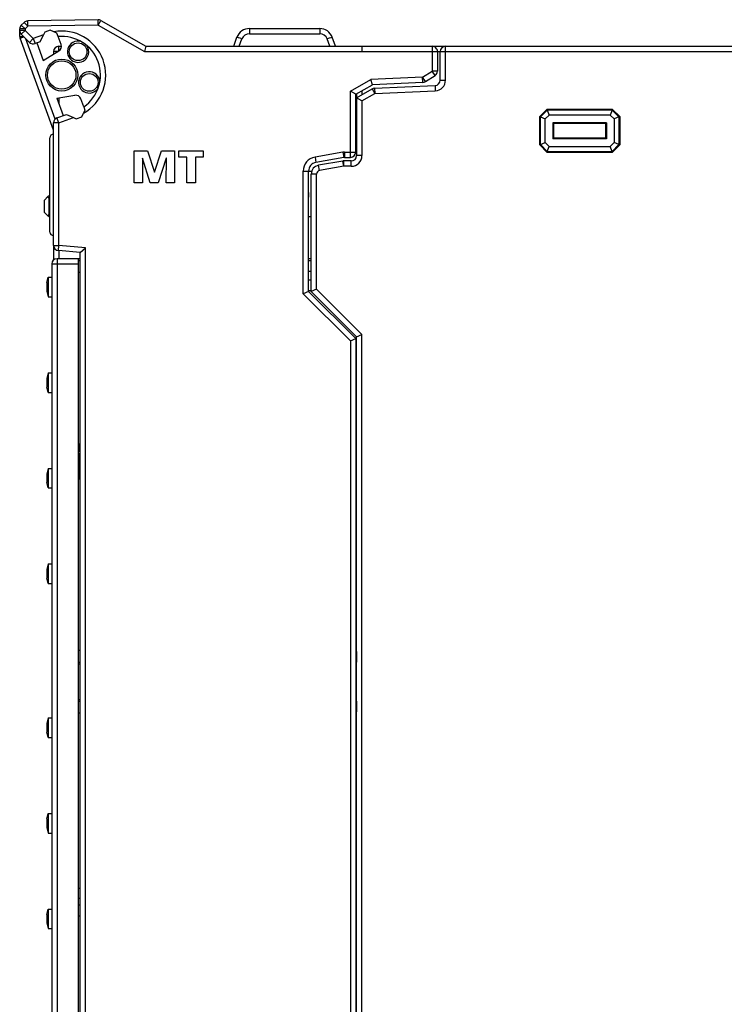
# Model space of a CAD drawing. Extents: x 0 to 241, y 0 to 171.
# Tile 24 of 27: x 120 to 159, y 80 to 135. Entities that reach past the tile are written whole.
import ezdxf

# ---------------------------------------------------------------- set-up
doc = ezdxf.new("R2010")
doc.units = 0
doc.header["$LTSCALE"] = 13.2748
doc.header["$MEASUREMENT"] = 0
doc.layers.get('0').update_dxf_attribs({"linetype": 'CONTINUOUS'})

msp = doc.modelspace()

# ---------------------------------------------------------------- linework, layer by layer
at = {"color": 7, "linetype": 'CONTINUOUS'}
for p, q in [((123.9209, 135.3575), (119.9525, 135.2883)), ((119.9576, 134.9882), (119.9525, 135.2883)), ((123.9261, 135.0574), (123.9209, 135.3575)), ((123.9261, 135.0574), (124.0763, 135.3172)), ((124.0763, 135.3172), (126.6023, 133.8589)), ((119.5039, 134.4118), (119.5039, 134.8349)), ((119.8043, 134.8349), (119.5039, 134.8349)), ((119.8043, 134.7522), (119.5039, 134.7522)), ((119.7458, 135.2004), (119.5921, 135.0468)), ((119.8043, 134.8349), (119.5921, 135.0468)), ((119.8043, 134.7522), (119.5921, 134.5403)), ((119.9576, 134.9882), (119.7458, 135.2004)), ((119.9576, 134.9882), (119.8043, 134.8349)), ((119.8043, 134.8349), (119.8043, 134.7522)), ((120.2636, 134.293), (119.8043, 134.7522)), ((123.9261, 135.0574), (119.9576, 134.9882)), ((120.9106, 134.6613), (120.8358, 134.5014)), ((121.2161, 134.7725), (120.9106, 134.6613)), ((121.4198, 134.6775), (121.2161, 134.7725)), ((121.6006, 134.593), (121.4198, 134.6775)), ((123.9261, 135.0574), (126.5217, 133.5588)), ((132.4294, 134.859), (132.4294, 134.5696)), ((132.4294, 134.859), (136.3793, 134.859)), ((136.3793, 134.859), (136.3793, 134.5696)), ((119.5039, 134.4118), (119.7203, 134.4118)), ((119.5222, 134.3091), (119.743, 134.3894)), ((121.4042, 129.1387), (119.5222, 134.3091)), ((120.0517, 134.0808), (119.5921, 134.5403)), ((121.4952, 129.765), (119.8519, 134.2802)), ((120.2636, 134.293), (120.0517, 134.0808)), ((120.8358, 134.5014), (120.2636, 134.293)), ((120.2636, 134.293), (120.3662, 134.0108)), ((120.6567, 134.1166), (120.3662, 134.0108)), ((120.6567, 134.1169), (120.8358, 134.5014)), ((121.6675, 134.4098), (121.6006, 134.593)), ((121.8328, 133.955), (121.6675, 134.4094)), ((131.5405, 133.8589), (131.7245, 134.3657)), ((131.8558, 133.8589), (132.0067, 134.2733)), ((132.4294, 134.5696), (136.3793, 134.5696)), ((136.9529, 133.8589), (136.802, 134.2733)), ((137.2685, 133.8589), (137.0838, 134.3657)), ((120.4686, 134.048), (120.8275, 133.0613)), ((120.8275, 133.0613), (121.7067, 133.596)), ((121.4042, 133.5588), (121.4042, 133.4121)), ((121.6454, 133.5588), (121.4042, 133.5588)), ((121.704, 133.5946), (121.704, 133.8589)), ((121.704, 133.8589), (121.8508, 133.8589)), ((126.6023, 133.8585), (126.5217, 133.5588)), ((126.5217, 133.5588), (183.1051, 133.5588)), ((126.6023, 133.8589), (142.7042, 133.8589)), ((142.7042, 133.8589), (142.7042, 132.4687)), ((142.7052, 133.8589), (183.1051, 133.8589)), ((143.0046, 133.5588), (143.0046, 132.4687)), ((143.1545, 131.9513), (143.1545, 133.5588)), ((143.4546, 131.9513), (143.4546, 133.8589)), ((142.162, 132.1232), (142.7042, 132.4687)), ((143.0046, 132.4687), (142.7042, 132.4687)), ((142.8654, 132.2159), (142.7042, 132.4687)), ((138.1042, 131.3319), (139.2549, 131.9961)), ((142.162, 132.1232), (139.2549, 131.9961)), ((139.3411, 131.6998), (139.2549, 131.9961)), ((142.175, 131.8235), (142.162, 132.1232)), ((142.3232, 131.87), (142.162, 132.1232)), ((142.3232, 131.87), (142.8654, 132.2159)), ((143.1545, 131.9513), (143.4546, 131.9513)), ((138.1042, 127.609), (138.1042, 131.3319)), ((138.404, 131.1589), (138.1042, 131.3319)), ((138.4043, 131.1589), (139.3411, 131.6998)), ((138.4543, 130.9591), (139.328, 131.4631)), ((138.7492, 131.358), (138.7492, 131.1293)), ((139.328, 131.4631), (139.4775, 131.2034)), ((142.175, 131.8235), (139.3411, 131.6998)), ((139.4644, 131.5031), (142.8675, 131.6516)), ((139.4644, 131.5031), (139.4775, 131.2034)), ((139.4775, 131.2034), (142.8806, 131.3518)), ((142.8675, 131.6516), (142.8806, 131.3518)), ((121.5972, 130.9474), (122.6142, 131.1028)), ((121.5972, 130.9474), (121.9562, 129.9607)), ((121.704, 130.9636), (121.704, 130.6535)), ((123.1068, 130.4547), (122.9415, 130.9088)), ((138.4043, 127.9088), (138.4043, 131.1589)), ((138.4543, 130.8589), (138.4043, 130.8589)), ((138.4543, 131.1692), (138.4226, 131.1692)), ((138.4543, 131.1879), (138.4543, 127.709)), ((138.7544, 130.7855), (138.4546, 130.9588)), ((138.7544, 130.7855), (139.4775, 131.2034)), ((138.7544, 130.7855), (138.7544, 127.709)), ((123.1737, 130.2708), (123.0896, 130.0899)), ((123.1068, 130.454), (123.1737, 130.2708)), ((149.1546, 130.3087), (148.7546, 129.909)), ((149.1708, 130.2694), (148.7938, 129.8925)), ((152.8546, 130.3087), (149.1546, 130.3087)), ((149.1546, 130.3087), (149.1708, 130.2694)), ((152.8384, 130.2694), (149.1708, 130.2694)), ((149.1708, 130.2694), (149.2858, 129.9924)), ((152.8384, 130.2694), (152.7234, 129.9924)), ((152.8546, 130.3087), (152.8384, 130.2694)), ((152.8384, 130.2694), (153.2154, 129.8925)), ((152.8546, 130.3087), (153.2546, 129.909)), ((121.6013, 129.8312), (122.1443, 130.0289)), ((121.704, 129.5493), (121.6013, 129.8312)), ((121.704, 129.5493), (122.5287, 129.8498)), ((122.1449, 130.0289), (122.5287, 129.8498)), ((122.5287, 129.8498), (122.6893, 129.775)), ((122.6893, 129.775), (122.9945, 129.8863)), ((122.9945, 129.8863), (123.0896, 130.0899)), ((148.7546, 128.3087), (148.7546, 129.909)), ((148.7546, 129.909), (148.7938, 129.8925)), ((148.7938, 128.3249), (148.7938, 129.8925)), ((148.7938, 129.8925), (149.0712, 129.7778)), ((149.2858, 129.9924), (149.0712, 129.7778)), ((149.0712, 128.44), (149.0712, 129.7778)), ((152.7234, 129.9924), (149.2858, 129.9924)), ((152.7234, 129.9924), (152.938, 129.7778)), ((153.2154, 129.8925), (152.938, 129.7778)), ((152.938, 129.7778), (152.938, 128.44)), ((153.2546, 129.909), (153.2154, 129.8925)), ((153.2154, 129.8925), (153.2154, 128.3249)), ((153.2546, 129.909), (153.2546, 128.3087)), ((121.4042, 122.6587), (121.4042, 129.5493)), ((121.704, 129.5493), (121.4042, 129.5493)), ((121.704, 122.6587), (121.704, 129.5493)), ((149.5022, 129.5611), (149.5022, 128.6564)), ((152.507, 129.5611), (149.5022, 129.5611)), ((149.5545, 129.5087), (149.5022, 129.5611)), ((149.5545, 128.7087), (149.5545, 129.5087)), ((152.4547, 129.5087), (149.5545, 129.5087)), ((152.4547, 129.5087), (152.507, 129.5611)), ((152.4547, 129.5087), (152.4547, 128.7087)), ((152.507, 129.5611), (152.507, 128.6564)), ((121.2041, 123.4087), (121.2041, 128.7087)), ((149.5545, 128.7087), (149.5022, 128.6564)), ((152.507, 128.6564), (149.5022, 128.6564)), ((149.5545, 128.7087), (152.4547, 128.7087)), ((152.4547, 128.7087), (152.507, 128.6564)), ((148.7546, 128.3087), (148.7938, 128.3249)), ((149.1546, 127.9088), (148.7546, 128.3087)), ((148.7938, 128.3249), (149.0712, 128.44)), ((149.1708, 127.948), (148.7938, 128.3249)), ((149.2858, 128.2254), (149.0712, 128.44)), ((149.1708, 127.948), (149.2858, 128.2254)), ((149.2858, 128.2254), (152.7234, 128.2254)), ((152.938, 128.44), (152.7234, 128.2254)), ((152.8384, 127.948), (152.7234, 128.2254)), ((153.2154, 128.3249), (152.8384, 127.948)), ((153.2546, 128.3087), (152.8546, 127.9088)), ((153.2154, 128.3249), (152.938, 128.44)), ((153.2546, 128.3087), (153.2154, 128.3249)), ((125.9456, 126.1805), (125.9456, 127.9802)), ((125.9456, 127.9802), (126.7012, 127.9802)), ((126.4046, 127.5625), (126.4149, 126.1805)), ((126.4097, 127.5625), (126.4046, 127.5625)), ((126.8479, 126.1805), (126.4097, 127.5625)), ((126.7012, 127.9802), (127.0825, 126.7839)), ((127.0877, 126.7839), (127.4873, 127.9802)), ((127.7478, 127.5625), (127.2889, 126.1805)), ((127.4873, 127.9802), (128.2146, 127.9802)), ((127.7454, 126.1805), (127.753, 127.5625)), ((127.753, 127.5625), (127.7478, 127.5625)), ((128.2146, 127.9802), (128.2146, 126.1805)), ((128.4606, 127.6243), (128.4606, 127.9802)), ((128.4606, 127.9802), (129.8269, 127.9802)), ((128.904, 127.6243), (128.4606, 127.6243)), ((128.904, 126.1805), (128.904, 127.6243)), ((129.3836, 127.6243), (129.3836, 126.1805)), ((129.8269, 127.6243), (129.3836, 127.6243)), ((129.8269, 127.9802), (129.8269, 127.6243)), ((137.6764, 127.8998), (136.1154, 127.6245)), ((136.1154, 127.6245), (136.1674, 127.3289)), ((137.7287, 127.6042), (136.1674, 127.3289)), ((137.6764, 127.8998), (137.7287, 127.6042)), ((137.7804, 127.9088), (137.7804, 127.609)), ((137.7804, 127.9088), (138.4043, 127.9088)), ((137.7804, 127.609), (138.1042, 127.609)), ((138.7544, 127.709), (138.4543, 127.709)), ((149.1546, 127.9088), (149.1708, 127.948)), ((149.1546, 127.9088), (152.8546, 127.9088)), ((149.1708, 127.948), (152.8384, 127.948)), ((152.8546, 127.9088), (152.8384, 127.948)), ((137.6784, 127.4044), (136.3176, 127.1643)), ((136.3696, 126.869), (136.3176, 127.1643)), ((137.7308, 127.1088), (136.3696, 126.869)), ((137.7308, 127.1088), (137.6784, 127.4044)), ((137.7308, 127.1088), (137.7308, 127.4089)), ((138.1545, 127.4089), (137.7308, 127.4089)), ((138.1545, 127.1088), (137.7308, 127.1088)), ((138.1545, 127.1088), (138.1545, 127.4089)), ((127.0825, 126.7839), (127.0877, 126.7839)), ((135.4542, 119.9346), (135.4542, 126.8366)), ((135.4542, 126.8366), (135.7543, 126.8366)), ((135.7543, 120.0587), (135.7543, 126.8366)), ((135.9235, 126.8087), (135.7543, 126.8087)), ((135.9042, 120.0587), (135.9042, 126.672)), ((136.2046, 126.672), (135.9042, 126.672)), ((136.2046, 120.183), (136.2046, 126.672)), ((126.4149, 126.1805), (125.9456, 126.1805)), ((127.2889, 126.1805), (126.8479, 126.1805)), ((128.2146, 126.1805), (127.7454, 126.1805)), ((129.3836, 126.1805), (128.904, 126.1805)), ((121.0956, 125.4), (120.904, 125.2088)), ((121.0956, 125.4), (121.1541, 125.4586)), ((121.1541, 125.4586), (121.2041, 125.4586)), ((121.1541, 124.4588), (121.1541, 125.2587)), ((121.1541, 125.2587), (121.2041, 125.2587)), ((120.904, 124.5088), (120.904, 125.2088)), ((121.0956, 124.3176), (120.904, 124.5088)), ((121.1534, 124.2593), (121.0956, 124.3176)), ((121.1541, 124.4588), (121.2041, 124.4588)), ((121.1541, 124.259), (121.2041, 124.259)), ((135.9042, 124.259), (135.7543, 124.259)), ((121.4042, 122.6587), (121.704, 122.6587)), ((121.4042, 122.6563), (121.4042, 121.8322)), ((121.6778, 122.36), (121.704, 122.6587)), ((123.204, 122.5275), (121.704, 122.6587)), ((122.9046, 122.2529), (123.204, 122.5275)), ((123.204, 24.0886), (123.204, 122.5275)), ((121.6041, 121.9087), (121.6041, 74.3078)), ((121.6041, 121.9087), (122.9043, 121.9087)), ((122.9043, 122.2525), (121.6778, 122.36)), ((121.704, 122.3573), (121.704, 121.9087)), ((122.8044, 74.3078), (122.8044, 121.9087)), ((122.9043, 24.3635), (122.9043, 122.2525)), ((135.7543, 121.9087), (135.9042, 121.9087)), ((121.3043, 121.609), (121.3043, 74.6082)), ((121.3043, 121.609), (122.8044, 121.609)), ((122.8044, 121.8088), (122.9043, 121.8088)), ((135.7543, 121.8088), (135.9042, 121.8088)), ((121.0291, 120.5589), (121.1093, 120.8586)), ((121.1093, 120.8586), (121.1093, 119.7589)), ((121.1093, 120.8586), (121.3043, 120.8586)), ((122.8044, 121.1415), (122.9043, 121.1418)), ((135.7543, 121.198), (135.9042, 121.1987)), ((121.0291, 120.5589), (121.0291, 120.0587)), ((135.7543, 120.7088), (135.9042, 120.7088)), ((121.0291, 120.0587), (121.1093, 119.7589)), ((121.1093, 119.7589), (121.3043, 119.7589)), ((135.754, 120.0587), (135.4542, 119.9346)), ((138.1042, 117.2846), (135.4542, 119.9346)), ((135.7543, 120.109), (135.9042, 120.109)), ((138.4043, 117.4087), (135.7543, 120.0587)), ((138.4543, 117.5086), (135.9042, 120.0587)), ((136.2046, 120.183), (135.9049, 120.0587)), ((138.7544, 117.6329), (136.2046, 120.183)), ((138.4543, 20.1391), (138.4543, 117.5086)), ((138.4546, 117.5086), (138.7544, 117.6329)), ((138.7544, 20.5815), (138.7544, 117.6329)), ((138.1042, 117.2846), (138.404, 117.4087)), ((138.1042, 117.2846), (138.1042, 20.3575)), ((138.4043, 117.4087), (138.4043, 20.3575)), ((121.1093, 115.4835), (121.0291, 115.1838)), ((121.1093, 115.4835), (121.1093, 114.3838)), ((121.1093, 115.4835), (121.3043, 115.4835)), ((121.0291, 115.1838), (121.0291, 114.6836)), ((121.1093, 114.3838), (121.0291, 114.6836)), ((121.1093, 114.3838), (121.3043, 114.3838)), ((122.8044, 111.4844), (122.854, 111.4844)), ((122.854, 111.4844), (122.854, 111.0827)), ((122.8044, 111.0827), (122.854, 111.0827)), ((122.8044, 110.9449), (122.854, 110.9449)), ((122.8044, 110.8656), (122.854, 110.8656)), ((122.854, 111.2863), (122.9043, 111.2863)), ((122.854, 110.9449), (122.854, 110.5563)), ((138.4043, 111.2584), (138.4543, 111.2584)), ((122.8044, 110.7774), (122.854, 110.7774)), ((122.8044, 110.6886), (122.854, 110.6886)), ((122.8044, 110.6176), (122.854, 110.6176)), ((122.8044, 110.5714), (122.854, 110.5714)), ((122.8044, 110.5563), (122.854, 110.5563)), ((122.8044, 110.5053), (122.854, 110.5053)), ((122.8044, 110.4254), (122.854, 110.4254)), ((122.8044, 110.3623), (122.854, 110.3623)), ((122.9043, 110.6972), (122.854, 110.6975)), ((122.854, 110.5053), (122.854, 109.9785)), ((122.9043, 110.3199), (122.854, 110.3199)), ((138.4543, 110.6493), (138.4043, 110.6493)), ((138.4543, 110.3682), (138.4043, 110.3678)), ((121.1093, 110.1084), (121.0291, 109.8087)), ((121.0291, 109.8087), (121.0291, 109.3084)), ((121.1093, 110.1084), (121.1093, 109.0087)), ((121.1093, 110.1084), (121.3043, 110.1084)), ((122.8044, 110.1228), (122.854, 110.1228)), ((122.8044, 110.0598), (122.854, 110.0598)), ((122.8044, 109.9785), (122.854, 109.9785)), ((122.8044, 109.923), (122.854, 109.923)), ((122.854, 109.923), (122.854, 109.5213)), ((122.854, 109.7308), (122.9043, 109.7308)), ((138.4043, 109.7591), (138.4543, 109.7591)), ((121.1093, 109.0087), (121.0291, 109.3084)), ((122.8044, 109.5213), (122.854, 109.5213)), ((121.1093, 109.0087), (121.3043, 109.0087)), ((121.1093, 104.7333), (121.0291, 104.4336)), ((121.1093, 104.7333), (121.1093, 103.6336)), ((121.1093, 104.7333), (121.3043, 104.7333)), ((121.0291, 104.4336), (121.0291, 103.9333)), ((121.1093, 103.6336), (121.0291, 103.9333)), ((121.1093, 103.6336), (121.3043, 103.6336)), ((138.4043, 100.9085), (138.4543, 100.9085)), ((138.4043, 100.3083), (138.4543, 100.3083)), ((122.8044, 99.8756), (122.9043, 99.8753)), ((138.4501, 99.8074), (138.4043, 99.8074)), ((138.4501, 99.8074), (138.4501, 99.2086)), ((122.8044, 99.2086), (122.9043, 99.2086)), ((138.4501, 99.2086), (138.4043, 99.2086)), ((122.8044, 99.1084), (122.9043, 99.1084)), ((138.4481, 99.1084), (138.404, 99.1084)), ((122.8044, 97.1085), (122.9043, 97.1085)), ((122.8044, 97.0086), (122.9043, 97.0086)), ((138.404, 97.1085), (138.4481, 97.1085)), ((138.4043, 97.0086), (138.4501, 97.0086)), ((138.4501, 97.0086), (138.4501, 96.4095)), ((121.1093, 96.0584), (121.0291, 95.7583)), ((121.1093, 96.0584), (121.1093, 94.9584)), ((121.1093, 96.0584), (121.3043, 96.0584)), ((122.8044, 96.3412), (122.9043, 96.3416)), ((138.4501, 96.4095), (138.4043, 96.4091)), ((138.4043, 95.9082), (138.4543, 95.9082)), ((121.0291, 95.7583), (121.0291, 95.2584)), ((121.1093, 94.9584), (121.0291, 95.2584)), ((121.1093, 94.9584), (121.3043, 94.9584)), ((138.4043, 95.3084), (138.4543, 95.3084)), ((121.0291, 90.3832), (121.1093, 90.6833)), ((121.0291, 90.3832), (121.0291, 89.8833)), ((121.1093, 90.6833), (121.1093, 89.5833)), ((121.1093, 90.6833), (121.3043, 90.6833)), ((121.0291, 89.8833), (121.1093, 89.5833)), ((121.1093, 89.5833), (121.3043, 89.5833)), ((122.8044, 86.4861), (122.9043, 86.4857)), ((138.4043, 86.4578), (138.4543, 86.4578)), ((122.9043, 85.8969), (122.8044, 85.8973)), ((122.9043, 85.5197), (122.8044, 85.5193)), ((138.4543, 85.849), (138.4043, 85.849)), ((138.4543, 85.5676), (138.4043, 85.5672)), ((121.0291, 85.0084), (121.1093, 85.3082)), ((121.0291, 85.0084), (121.0291, 84.5082)), ((121.1093, 85.3082), (121.1093, 84.2081)), ((121.1093, 85.3082), (121.3043, 85.3082)), ((122.8044, 84.9306), (122.9043, 84.9306)), ((138.4043, 84.9585), (138.4543, 84.9588)), ((121.0291, 84.5082), (121.1093, 84.2081)), ((121.1093, 84.2081), (121.3043, 84.2081))]:
    msp.add_line(p, q, dxfattribs=at)
for centre, radius, start, end in [((119.9578, 134.9885), 0.2998, 91.02786, 135.02271), ((123.9269, 135.0608), 0.2968, 59.77649, 91.15152), ((119.8031, 134.8346), 0.2992, 134.84943, 179.95148), ((119.8031, 134.7525), 0.2992, 180.04898, 225.1501), ((121.8701, 132.2437), 2.4751, 299.52079, 100.48207), ((132.4295, 134.1086), 0.7504, 90.00993, 159.96406), ((136.3796, 134.1097), 0.7493, 19.97274, 90.02396), ((121.87, 132.2439), 2.175, 304.65594, 95.34433), ((132.4294, 134.1198), 0.4498, 90.00401, 160.04293), ((136.379, 134.1195), 0.4501, 19.98324, 89.96532), ((121.7043, 133.5589), 0.3, 90.05989, 180.00751), ((121.5504, 133.8526), 0.3004, 301.35009, 19.93073), ((142.7045, 133.5587), 0.3002, 0.01497, 90.04562), ((143.4546, 133.5588), 0.3001, 90.00562, 179.99347), ((142.705, 132.4689), 0.2996, 302.37629, 359.97022), ((142.8545, 131.9513), 0.3, 272.48978, 0.00519), ((142.8546, 131.9512), 0.5999, 272.48232, 0.00771), ((142.1611, 132.127), 0.3038, 272.63237, 302.24393), ((122.6595, 130.8062), 0.3001, 20.00694, 98.68698), ((121.4042, 128.7088), 0.2001, 89.98213, 180.01787), ((136.2546, 126.8364), 0.8004, 100.02175, 179.97961), ((138.1545, 127.7087), 0.5999, 270.00883, 0.02486), ((138.1543, 127.7089), 0.3, 270.05454, 0.01225), ((136.2543, 126.8366), 0.5, 100.01104, 179.99202), ((136.4041, 126.6719), 0.5, 99.96763, 179.98726), ((134.7774, 125.4972), 0.9953, 348.98508, 11.01492), ((121.4041, 123.4089), 0.2, 180.06226, 270.03881), ((121.6043, 121.6087), 0.2999, 90.04068, 179.95932)]:
    msp.add_arc(centre, radius, start, end, dxfattribs=at)
for points in [[(119.5039, 134.4118), (119.5039, 134.3767), (119.5101, 134.3422), (119.5222, 134.3091)], [(132.0067, 134.2733), (131.852, 134.3295), (131.7266, 134.3705), (131.7245, 134.3657)], [(137.0838, 134.3657), (137.0821, 134.3705), (136.9563, 134.3295), (136.802, 134.2733)], [(120.0517, 134.0808), (120.1337, 133.9984), (120.2567, 133.9712), (120.3662, 134.0108)], [(138.7544, 133.8589), (138.7516, 133.8589), (138.7492, 133.7245), (138.7492, 133.5588)], [(139.4644, 131.5031), (139.4165, 131.5007), (139.3693, 131.4872), (139.328, 131.4631)], [(121.6013, 129.8312), (121.4828, 129.7884), (121.4042, 129.6754), (121.4042, 129.5493)], [(137.7804, 127.9088), (137.746, 127.9088), (137.7108, 127.906), (137.6764, 127.8998)], [(137.7804, 127.609), (137.7632, 127.609), (137.746, 127.6073), (137.7287, 127.6042)], [(138.1042, 127.609), (138.2703, 127.609), (138.4043, 127.743), (138.4043, 127.9088)], [(137.7308, 127.4089), (137.7132, 127.4089), (137.6956, 127.4072), (137.6784, 127.4044)], [(136.3696, 126.869), (136.2742, 126.8518), (136.2046, 126.7691), (136.2046, 126.672)], [(121.1541, 125.2587), (121.1541, 125.3118), (121.1331, 125.3628), (121.0956, 125.4)], [(121.0956, 124.3176), (121.1331, 124.3547), (121.1541, 124.4058), (121.1541, 124.4588)], [(121.4042, 122.6587), (121.4042, 122.503), (121.5231, 122.3731), (121.6778, 122.36)], [(138.4543, 117.3453), (138.4391, 117.3542), (138.4219, 117.3587), (138.4043, 117.3587)], [(138.4043, 115.1586), (138.4219, 115.1586), (138.4391, 115.1631), (138.4543, 115.172)], [(138.4543, 105.845), (138.4391, 105.854), (138.4219, 105.8585), (138.4043, 105.8585)], [(138.4043, 103.6584), (138.4219, 103.6584), (138.4391, 103.6632), (138.4543, 103.6718)], [(138.4481, 99.1084), (138.4494, 99.1084), (138.4501, 99.1532), (138.4501, 99.2086)], [(138.4501, 97.0086), (138.4501, 97.0637), (138.4494, 97.1085), (138.4481, 97.1085)], [(138.4543, 92.545), (138.4391, 92.5537), (138.4219, 92.5581), (138.4043, 92.5581)], [(138.4043, 90.3581), (138.4219, 90.3581), (138.4391, 90.3629), (138.4543, 90.3718)], [(138.4543, 81.0448), (138.4391, 81.0534), (138.4219, 81.0582), (138.4043, 81.0582)]]:
    msp.add_open_spline(points, degree=3, dxfattribs=at)
for points, knots in [([(122.949, 134.1324), (122.63, 134.2217), (122.299, 134.0349), (122.2101, 133.7156), (122.1208, 133.3962), (122.3076, 133.0654), (122.6269, 132.9766), (122.9463, 132.8877), (123.277, 133.0744), (123.3659, 133.3934), (123.4148, 133.5684), (123.3818, 133.7559), (123.276, 133.9033)], [0, 0, 0, 0, 1, 1, 1, 2, 2, 2, 3, 3, 3, 4, 4, 4, 4]), ([(123.2881, 133.5547), (123.2881, 133.8306), (123.0641, 134.0546), (122.7878, 134.0546), (122.5119, 134.0546), (122.2879, 133.8306), (122.2879, 133.5547), (122.2879, 133.2784), (122.5119, 133.0544), (122.7878, 133.0544), (123.0641, 133.0544), (123.2881, 133.2784), (123.2881, 133.5547), (123.2881, 133.5547), (123.2881, 133.5547), (123.2881, 133.5547)], [0, 0, 0, 0, 1, 1, 1, 2, 2, 2, 3, 3, 3, 4, 4, 4, 5, 5, 5, 5]), ([(122.7703, 132.2438), (122.7703, 132.7409), (122.3675, 133.144), (121.87, 133.144), (121.3732, 133.144), (120.9702, 132.7409), (120.9702, 132.2438), (120.9702, 131.7467), (121.3732, 131.3436), (121.87, 131.3436), (122.3675, 131.3436), (122.7703, 131.7467), (122.7703, 132.2438), (122.7703, 132.2438), (122.7703, 132.2438), (122.7703, 132.2438)], [0, 0, 0, 0, 1, 1, 1, 2, 2, 2, 3, 3, 3, 4, 4, 4, 5, 5, 5, 5]), ([(122.6703, 132.2438), (122.6703, 132.6858), (122.3121, 133.0438), (121.87, 133.0438), (121.4284, 133.0438), (121.0701, 132.6858), (121.0701, 132.2438), (121.0701, 131.8018), (121.4284, 131.4438), (121.87, 131.4438), (122.3121, 131.4438), (122.6703, 131.8018), (122.6703, 132.2438), (122.6703, 132.2438), (122.6703, 132.2438), (122.6703, 132.2438)], [0, 0, 0, 0, 1, 1, 1, 2, 2, 2, 3, 3, 3, 4, 4, 4, 5, 5, 5, 5]), ([(124.014, 131.8762), (123.9881, 132.2062), (123.6998, 132.4536), (123.3693, 132.4281), (123.039, 132.4023), (122.7919, 132.1139), (122.8175, 131.7832), (122.843, 131.4531), (123.1316, 131.2058), (123.4624, 131.2313), (123.6429, 131.2457), (123.8079, 131.3408), (123.9106, 131.4903)], [0, 0, 0, 0, 1, 1, 1, 2, 2, 2, 3, 3, 3, 4, 4, 4, 4]), ([(123.9158, 131.8297), (123.9158, 132.1056), (123.6918, 132.3296), (123.4155, 132.3296), (123.1396, 132.3296), (122.916, 132.1056), (122.916, 131.8297), (122.916, 131.5537), (123.1396, 131.3298), (123.4155, 131.3298), (123.6918, 131.3298), (123.9158, 131.5537), (123.9158, 131.8297), (123.9158, 131.8297), (123.9158, 131.8297), (123.9158, 131.8297)], [0, 0, 0, 0, 1, 1, 1, 2, 2, 2, 3, 3, 3, 4, 4, 4, 5, 5, 5, 5])]:
    msp.add_open_spline(points, degree=3, knots=knots, dxfattribs=at)

doc.saveas('drawing.dxf')
